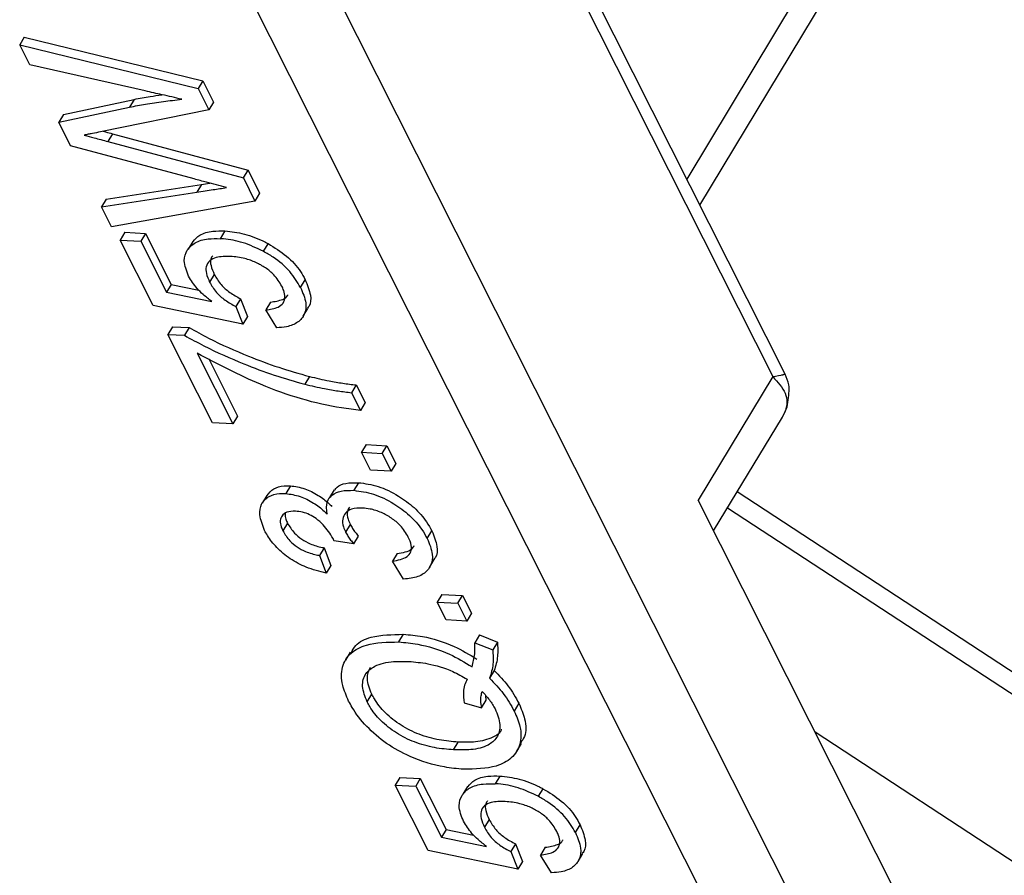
# Model space of a CAD drawing. Header units: millimetres. Extents: x 8853 to 11418, y 45 to 1005.
# Tile 208 of 256: x 10800 to 10814, y 730 to 743. Entities that reach past the tile are written whole.
import ezdxf

# ---------------------------------------------------------------- set-up
doc = ezdxf.new("R2010")
doc.units = ezdxf.units.MM

msp = doc.modelspace()

# ---------------------------------------------------------------- linework, layer by layer
at = {"color": 7, "linetype": 'Continuous', "lineweight": 25}
for p, q in [((10824.081, 764.482), (10809.466, 740.23)), ((10809.657, 739.852), (10824.494, 764.475)), ((10810.891, 737.404), (10802.342, 754.359)), ((10802.23, 754.188), (10810.711, 737.368)), ((10800.665, 747.778), (10812.444, 724.419)), ((10813.447, 724.942), (10801.99, 747.663)), ((10799.873, 742.286), (10799.806, 742.174)), ((10799.873, 742.286), (10802.458, 741.654)), ((10799.953, 741.883), (10799.806, 742.174)), ((10799.806, 742.174), (10802.391, 741.543)), ((10801.625, 741.505), (10799.953, 741.883)), ((10802.458, 741.654), (10802.391, 741.543)), ((10802.458, 741.654), (10802.614, 741.345)), ((10802.391, 741.543), (10802.547, 741.233)), ((10800.439, 741.163), (10801.463, 741.384)), ((10801.463, 741.384), (10801.396, 741.272)), ((10800.372, 741.051), (10801.396, 741.272)), ((10802.547, 741.233), (10800.976, 740.914)), ((10802.614, 741.345), (10802.547, 741.233)), ((10800.439, 741.163), (10800.372, 741.051)), ((10800.543, 740.713), (10800.372, 741.051)), ((10801.15, 740.885), (10801.083, 740.773)), ((10801.15, 740.885), (10803.113, 740.357)), ((10802.333, 740.231), (10800.543, 740.713)), ((10801.083, 740.773), (10803.045, 740.245)), ((10803.045, 740.245), (10803.113, 740.357)), ((10803.113, 740.357), (10803.281, 740.023)), ((10803.045, 740.245), (10803.213, 739.911)), ((10801.057, 739.939), (10802.44, 740.152)), ((10802.44, 740.152), (10802.373, 740.04)), ((10800.989, 739.827), (10802.373, 740.04)), ((10801.057, 739.939), (10800.989, 739.827)), ((10803.281, 740.023), (10803.213, 739.911)), ((10801.136, 739.537), (10800.989, 739.827)), ((10803.213, 739.911), (10801.136, 739.537)), ((10801.328, 739.458), (10801.261, 739.346)), ((10801.328, 739.458), (10801.627, 739.441)), ((10801.627, 739.441), (10801.56, 739.329)), ((10801.627, 739.441), (10802, 738.703)), ((10802.779, 739.478), (10802.711, 739.366)), ((10801.739, 738.398), (10801.261, 739.346)), ((10801.261, 739.346), (10801.56, 739.329)), ((10801.56, 739.329), (10801.932, 738.591)), ((10802.312, 739.326), (10802.245, 739.214)), ((10803.402, 739.295), (10803.334, 739.183)), ((10802.624, 738.847), (10802.557, 738.736)), ((10802, 738.703), (10801.932, 738.591)), ((10802, 738.703), (10802.4, 738.621)), ((10803.873, 738.66), (10803.941, 738.772)), ((10801.932, 738.591), (10802.587, 738.456)), ((10803.037, 738.128), (10801.739, 738.398)), ((10803.006, 738.494), (10802.938, 738.382)), ((10802.938, 738.382), (10803.037, 738.128)), ((10803.006, 738.494), (10803.105, 738.24)), ((10803.437, 738.446), (10803.37, 738.334)), ((10803.105, 738.24), (10803.037, 738.128)), ((10803.529, 738.076), (10803.37, 738.334)), ((10803.911, 738.242), (10803.979, 738.353)), ((10802.018, 738.091), (10801.95, 737.979)), ((10802.018, 738.091), (10802.26, 738.078)), ((10802.26, 738.078), (10802.192, 737.966)), ((10802.596, 736.699), (10801.95, 737.979)), ((10801.95, 737.979), (10802.192, 737.966)), ((10802.378, 737.706), (10802.895, 736.682)), ((10802.543, 737.626), (10802.962, 736.794)), ((10804.002, 737.371), (10803.935, 737.259)), ((10810.711, 737.368), (10809.632, 735.577)), ((10804.68, 737.247), (10804.613, 737.135)), ((10804.68, 737.247), (10804.81, 736.991)), ((10804.613, 737.135), (10804.742, 736.879)), ((10804.81, 736.991), (10804.742, 736.879)), ((10802.962, 736.794), (10802.895, 736.682)), ((10810.851, 736.783), (10810.891, 736.865)), ((10802.895, 736.682), (10802.596, 736.699)), ((10809.856, 735.133), (10810.851, 736.783)), ((10804.825, 736.383), (10804.758, 736.272)), ((10804.825, 736.383), (10805.124, 736.367)), ((10805.057, 736.255), (10805.124, 736.367)), ((10805.124, 736.367), (10805.253, 736.111)), ((10804.887, 736.015), (10804.758, 736.272)), ((10804.758, 736.272), (10805.057, 736.255)), ((10805.057, 736.255), (10805.186, 735.999)), ((10805.253, 736.111), (10805.186, 735.999)), ((10805.186, 735.999), (10804.887, 736.015)), ((10804.712, 735.832), (10804.645, 735.721)), ((10803.727, 735.787), (10803.659, 735.675)), ((10804.362, 735.728), (10804.295, 735.616)), ((10832.86, 720.869), (10810.196, 735.697)), ((10803.385, 735.648), (10803.318, 735.536)), ((10813.068, 728.764), (10809.632, 735.577)), ((10810.057, 735.466), (10832.335, 720.889)), ((10803.685, 735.245), (10803.618, 735.133)), ((10804.594, 735.226), (10804.526, 735.114)), ((10805.708, 735.021), (10805.776, 735.133)), ((10804.642, 734.947), (10804.359, 734.988)), ((10804.709, 735.058), (10804.642, 734.947)), ((10804.214, 734.889), (10804.146, 734.777)), ((10804.214, 734.889), (10804.313, 734.634)), ((10805.272, 734.806), (10805.205, 734.694)), ((10804.146, 734.777), (10804.245, 734.523)), ((10805.364, 734.436), (10805.205, 734.694)), ((10805.741, 734.605), (10805.809, 734.717)), ((10804.313, 734.634), (10804.245, 734.523)), ((10805.92, 734.213), (10805.853, 734.101)), ((10805.982, 733.845), (10805.853, 734.101)), ((10805.853, 734.101), (10806.151, 734.085)), ((10805.92, 734.213), (10806.219, 734.196)), ((10806.151, 734.085), (10806.219, 734.196)), ((10806.151, 734.085), (10806.281, 733.828)), ((10806.219, 734.196), (10806.348, 733.94)), ((10806.348, 733.94), (10806.281, 733.828)), ((10806.281, 733.828), (10805.982, 733.845)), ((10805.296, 733.525), (10805.363, 733.636)), ((10806.465, 733.626), (10806.398, 733.514)), ((10806.398, 733.514), (10806.657, 733.41)), ((10806.465, 733.626), (10806.725, 733.522)), ((10806.725, 733.522), (10806.657, 733.41)), ((10804.591, 733.375), (10804.524, 733.263)), ((10806.679, 733.111), (10806.611, 732.999)), ((10804.838, 732.656), (10804.905, 732.768)), ((10806.496, 732.57), (10806.563, 732.682)), ((10806.563, 732.682), (10806.556, 732.747)), ((10806.243, 732.642), (10806.496, 732.57)), ((10807.035, 732.636), (10806.967, 732.524)), ((10815.493, 729.49), (10811.327, 732.216)), ((10806.088, 731.962), (10806.156, 732.074)), ((10807.007, 731.943), (10807.074, 732.055)), ((10805.309, 731.563), (10805.242, 731.452)), ((10805.309, 731.563), (10805.608, 731.547)), ((10805.608, 731.547), (10805.541, 731.435)), ((10805.608, 731.547), (10805.98, 730.809)), ((10806.759, 731.583), (10806.692, 731.471)), ((10805.72, 730.504), (10805.242, 731.452)), ((10805.242, 731.452), (10805.541, 731.435)), ((10805.541, 731.435), (10805.913, 730.697)), ((10806.293, 731.432), (10806.225, 731.32)), ((10807.383, 731.4), (10807.315, 731.289)), ((10806.605, 730.953), (10806.537, 730.841)), ((10805.98, 730.809), (10805.913, 730.697)), ((10805.98, 730.809), (10806.38, 730.727)), ((10807.854, 730.766), (10807.921, 730.878)), ((10805.913, 730.697), (10806.568, 730.562)), ((10806.986, 730.6), (10806.919, 730.488)), ((10806.986, 730.6), (10807.086, 730.345)), ((10807.418, 730.551), (10807.35, 730.439)), ((10807.018, 730.234), (10805.72, 730.504)), ((10806.919, 730.488), (10807.018, 730.234)), ((10807.509, 730.182), (10807.35, 730.439)), ((10807.892, 730.347), (10807.96, 730.459)), ((10807.086, 730.345), (10807.018, 730.234))]:
    msp.add_line(p, q, dxfattribs=at)
msp.add_arc((10810.661, 737.003), 0.268, 329.0405, 359.2514, dxfattribs=at)
for points, knots in [([(10802.153, 741.385), (10802.106, 741.396), (10802.011, 741.418), (10801.835, 741.458), (10801.706, 741.486), (10801.625, 741.505)], [0, 0, 0, 0, 0.27018, 0.54036, 1, 1, 1, 1]), ([(10801.396, 741.272), (10801.473, 741.286), (10801.634, 741.316), (10801.887, 741.354), (10802.064, 741.375), (10802.153, 741.385)], [0, 0, 0, 0, 0.310609, 0.655194, 1, 1, 1, 1]), ([(10801.463, 741.384), (10801.54, 741.398), (10801.672, 741.423), (10801.808, 741.442), (10801.864, 741.451)], [0, 0, 0, 0, 0.579872, 1, 1, 1, 1]), ([(10800.976, 740.914), (10800.937, 740.905), (10800.878, 740.893), (10800.799, 740.878), (10800.759, 740.87), (10800.74, 740.865)], [0, 0, 0, 0, 0.4999962, 0.750001, 1, 1, 1, 1]), ([(10800.74, 740.865), (10800.788, 740.853), (10800.869, 740.831), (10800.983, 740.8), (10801.05, 740.782), (10801.083, 740.773)], [0, 0, 0, 0, 0.4190299, 0.7095142, 1, 1, 1, 1]), ([(10801.015, 740.921), (10801.027, 740.918), (10801.072, 740.906), (10801.117, 740.894), (10801.15, 740.885)], [0, 0, 0, 0, 0.264107, 1, 1, 1, 1]), ([(10802.799, 740.105), (10802.751, 740.118), (10802.655, 740.144), (10802.529, 740.178), (10802.422, 740.206), (10802.362, 740.222), (10802.333, 740.231)], [0, 0, 0, 0, 0.308896, 0.617792, 0.808896, 1, 1, 1, 1]), ([(10802.373, 740.04), (10802.412, 740.046), (10802.49, 740.058), (10802.632, 740.08), (10802.735, 740.095), (10802.799, 740.105)], [0, 0, 0, 0, 0.275241, 0.550482, 1, 1, 1, 1]), ([(10802.44, 740.152), (10802.479, 740.158), (10802.519, 740.164), (10802.558, 740.17), (10802.558, 740.17)], [0, 0, 0, 0, 0.991672, 1, 1, 1, 1]), ([(10802.252, 738.821), (10802.222, 738.899), (10802.167, 739.04), (10802.223, 739.205), (10802.34, 739.317), (10802.515, 739.369), (10802.651, 739.367), (10802.711, 739.366)], [0, 0, 0, 0, 0.238357, 0.435095, 0.63094, 0.839011, 1, 1, 1, 1]), ([(10802.316, 739.323), (10802.345, 739.358), (10802.412, 739.434), (10802.583, 739.48), (10802.719, 739.478), (10802.779, 739.478)], [0, 0, 0, 0, 0.316473, 0.701837, 1, 1, 1, 1]), ([(10803.334, 739.183), (10803.237, 739.229), (10803.042, 739.321), (10802.832, 739.357), (10802.726, 739.365), (10802.711, 739.366)], [0, 0, 0, 0, 0.4611, 0.9231939, 1, 1, 1, 1]), ([(10802.779, 739.478), (10802.871, 739.467), (10803.057, 739.447), (10803.275, 739.362), (10803.386, 739.303), (10803.402, 739.295)], [0, 0, 0, 0, 0.459379, 0.922459, 1, 1, 1, 1]), ([(10803.402, 739.295), (10803.495, 739.238), (10803.682, 739.124), (10803.855, 738.928), (10803.919, 738.811), (10803.941, 738.772)], [0, 0, 0, 0, 0.397479, 0.798178, 1, 1, 1, 1]), ([(10802.858, 739.109), (10802.786, 739.109), (10802.667, 739.109), (10802.55, 739.049), (10802.499, 738.968), (10802.503, 738.858), (10802.538, 738.779), (10802.557, 738.736)], [0, 0, 0, 0, 0.284133, 0.463731, 0.644535, 0.805022, 1, 1, 1, 1]), ([(10802.602, 739.119), (10802.591, 739.104), (10802.562, 739.066), (10802.572, 738.969), (10802.606, 738.89), (10802.624, 738.847)], [0, 0, 0, 0, 0.220192, 0.572263, 1, 1, 1, 1]), ([(10803.603, 738.677), (10803.569, 738.734), (10803.511, 738.829), (10803.368, 738.947), (10803.223, 739.027), (10803.046, 739.09), (10802.927, 739.102), (10802.858, 739.109)], [0, 0, 0, 0, 0.242689, 0.406584, 0.570206, 0.750946, 1, 1, 1, 1]), ([(10803.873, 738.66), (10803.827, 738.738), (10803.734, 738.894), (10803.525, 739.074), (10803.382, 739.156), (10803.334, 739.183)], [0, 0, 0, 0, 0.396321, 0.797199, 1, 1, 1, 1]), ([(10802.587, 738.456), (10802.546, 738.489), (10802.469, 738.548), (10802.345, 738.67), (10802.289, 738.762), (10802.252, 738.821)], [0, 0, 0, 0, 0.295745, 0.543253, 1, 1, 1, 1]), ([(10802.624, 738.847), (10802.653, 738.798), (10802.706, 738.706), (10802.847, 738.581), (10802.952, 738.524), (10803.006, 738.494)], [0, 0, 0, 0, 0.367129, 0.675049, 1, 1, 1, 1]), ([(10802.557, 738.736), (10802.586, 738.686), (10802.638, 738.594), (10802.78, 738.469), (10802.884, 738.412), (10802.938, 738.382)], [0, 0, 0, 0, 0.367129, 0.675049, 1, 1, 1, 1]), ([(10803.37, 738.334), (10803.433, 738.343), (10803.536, 738.357), (10803.629, 738.429), (10803.655, 738.516), (10803.637, 738.603), (10803.613, 738.657), (10803.603, 738.677)], [0, 0, 0, 0, 0.323008, 0.519347, 0.717293, 0.893001, 1, 1, 1, 1]), ([(10803.873, 738.66), (10803.906, 738.583), (10803.965, 738.444), (10803.941, 738.268), (10803.842, 738.147), (10803.693, 738.087), (10803.576, 738.079), (10803.529, 738.076)], [0, 0, 0, 0, 0.2483792, 0.4510276, 0.6537324, 0.857674, 1, 1, 1, 1]), ([(10803.941, 738.772), (10803.971, 738.696), (10804.028, 738.558), (10804.023, 738.415), (10803.981, 738.367), (10803.972, 738.358)], [0, 0, 0, 0, 0.496384, 0.901376, 1, 1, 1, 1]), ([(10803.437, 738.446), (10803.499, 738.456), (10803.598, 738.472), (10803.68, 738.518), (10803.689, 738.55), (10803.69, 738.552)], [0, 0, 0, 0, 0.606451, 0.975079, 1, 1, 1, 1]), ([(10802.26, 738.078), (10802.353, 738.026), (10802.633, 737.87), (10803.071, 737.68), (10803.56, 737.495), (10803.854, 737.412), (10804.002, 737.371)], [0, 0, 0, 0, 0.165203, 0.496137, 0.746721, 1, 1, 1, 1]), ([(10802.192, 737.966), (10802.286, 737.914), (10802.566, 737.759), (10803.003, 737.569), (10803.493, 737.383), (10803.787, 737.3), (10803.935, 737.259)], [0, 0, 0, 0, 0.165203, 0.496137, 0.746721, 1, 1, 1, 1]), ([(10804.742, 736.879), (10804.651, 736.89), (10804.189, 736.943), (10803.367, 737.187), (10802.681, 737.547), (10802.378, 737.706)], [0, 0, 0, 0, 0.121169, 0.611338, 1, 1, 1, 1]), ([(10804.002, 737.371), (10804.098, 737.348), (10804.261, 737.308), (10804.486, 737.271), (10804.616, 737.255), (10804.68, 737.247)], [0, 0, 0, 0, 0.414529, 0.706823, 1, 1, 1, 1]), ([(10810.711, 737.368), (10810.768, 737.378), (10810.866, 737.395), (10810.908, 737.41), (10810.864, 737.396), (10810.84, 737.388)], [0, 0, 0, 0, 0.38253, 0.654387, 1, 1, 1, 1]), ([(10810.711, 737.368), (10810.783, 737.288), (10810.89, 737.168), (10810.929, 737.004), (10810.904, 736.912), (10810.891, 736.865)], [0, 0, 0, 0, 0.4995614, 0.7493161, 1, 1, 1, 1]), ([(10810.929, 737), (10810.943, 737.085), (10810.967, 737.227), (10810.913, 737.353), (10810.892, 737.404)], [0, 0, 0, 0, 0.600919, 1, 1, 1, 1]), ([(10803.935, 737.259), (10804.03, 737.236), (10804.193, 737.196), (10804.419, 737.159), (10804.548, 737.143), (10804.613, 737.135)], [0, 0, 0, 0, 0.4145286, 0.7068234, 1, 1, 1, 1]), ([(10804.37, 735.723), (10804.379, 735.739), (10804.411, 735.788), (10804.529, 735.831), (10804.648, 735.832), (10804.712, 735.832)], [0, 0, 0, 0, 0.171824, 0.561144, 1, 1, 1, 1]), ([(10804.712, 735.832), (10804.806, 735.82), (10804.996, 735.795), (10805.284, 735.653), (10805.529, 735.473), (10805.688, 735.292), (10805.751, 735.177), (10805.776, 735.133)], [0, 0, 0, 0, 0.228572, 0.459007, 0.660095, 0.870765, 1, 1, 1, 1]), ([(10803.353, 735.14), (10803.323, 735.216), (10803.269, 735.355), (10803.296, 735.53), (10803.402, 735.636), (10803.537, 735.677), (10803.629, 735.676), (10803.659, 735.675)], [0, 0, 0, 0, 0.272752, 0.493599, 0.716338, 0.90619, 1, 1, 1, 1]), ([(10803.389, 735.645), (10803.417, 735.681), (10803.472, 735.752), (10803.605, 735.789), (10803.696, 735.787), (10803.727, 735.787)], [0, 0, 0, 0, 0.4122331, 0.8056192, 1, 1, 1, 1]), ([(10803.659, 735.675), (10803.728, 735.665), (10803.86, 735.646), (10804.059, 735.546), (10804.185, 735.449), (10804.244, 735.392), (10804.259, 735.377)], [0, 0, 0, 0, 0.3282692, 0.636143, 0.9087997, 1, 1, 1, 1]), ([(10803.727, 735.787), (10803.795, 735.777), (10803.928, 735.758), (10804.127, 735.658), (10804.252, 735.561), (10804.311, 735.503), (10804.326, 735.489)], [0, 0, 0, 0, 0.3282692, 0.636143, 0.9087997, 1, 1, 1, 1]), ([(10804.259, 735.377), (10804.252, 735.441), (10804.239, 735.552), (10804.326, 735.661), (10804.459, 735.721), (10804.58, 735.721), (10804.645, 735.721)], [0, 0, 0, 0, 0.302387, 0.525374, 0.748493, 1, 1, 1, 1]), ([(10804.645, 735.721), (10804.739, 735.708), (10804.929, 735.683), (10805.217, 735.541), (10805.461, 735.361), (10805.621, 735.18), (10805.684, 735.065), (10805.708, 735.021)], [0, 0, 0, 0, 0.228572, 0.459007, 0.660095, 0.870765, 1, 1, 1, 1]), ([(10803.798, 735.419), (10803.754, 735.417), (10803.671, 735.415), (10803.602, 735.358), (10803.573, 735.283), (10803.585, 735.204), (10803.609, 735.152), (10803.618, 735.133)], [0, 0, 0, 0, 0.2487669, 0.4726731, 0.6635162, 0.8755788, 1, 1, 1, 1]), ([(10803.649, 735.384), (10803.651, 735.357), (10803.653, 735.313), (10803.676, 735.264), (10803.685, 735.245)], [0, 0, 0, 0, 0.601472, 1, 1, 1, 1]), ([(10804.344, 735.024), (10804.302, 735.092), (10804.238, 735.193), (10804.108, 735.308), (10804.004, 735.371), (10803.899, 735.408), (10803.833, 735.415), (10803.798, 735.419)], [0, 0, 0, 0, 0.3675596, 0.5509919, 0.6954114, 0.8395947, 1, 1, 1, 1]), ([(10804.771, 735.465), (10804.715, 735.463), (10804.613, 735.461), (10804.518, 735.396), (10804.475, 735.307), (10804.484, 735.206), (10804.515, 735.14), (10804.526, 735.114)], [0, 0, 0, 0, 0.254178, 0.457835, 0.661032, 0.868746, 1, 1, 1, 1]), ([(10804.581, 735.478), (10804.569, 735.458), (10804.54, 735.41), (10804.552, 735.318), (10804.582, 735.251), (10804.594, 735.226)], [0, 0, 0, 0, 0.301195, 0.729411, 1, 1, 1, 1]), ([(10805.434, 735.045), (10805.4, 735.103), (10805.341, 735.2), (10805.193, 735.322), (10805.041, 735.405), (10804.895, 735.453), (10804.807, 735.461), (10804.771, 735.465)], [0, 0, 0, 0, 0.269591, 0.459441, 0.648883, 0.856246, 1, 1, 1, 1]), ([(10803.685, 735.245), (10803.715, 735.196), (10803.765, 735.114), (10803.889, 735.011), (10804.029, 734.935), (10804.14, 734.903), (10804.205, 734.89), (10804.214, 734.889)], [0, 0, 0, 0, 0.2859195, 0.4849885, 0.6843246, 0.9590687, 1, 1, 1, 1]), ([(10804.594, 735.226), (10804.605, 735.207), (10804.626, 735.169), (10804.666, 735.113), (10804.695, 735.077), (10804.709, 735.058)], [0, 0, 0, 0, 0.339454, 0.668951, 1, 1, 1, 1]), ([(10804.245, 734.523), (10804.148, 734.546), (10803.973, 734.589), (10803.719, 734.724), (10803.523, 734.887), (10803.41, 735.033), (10803.366, 735.115), (10803.353, 735.14)], [0, 0, 0, 0, 0.270658, 0.489263, 0.708369, 0.914642, 1, 1, 1, 1]), ([(10803.618, 735.133), (10803.648, 735.084), (10803.698, 735.002), (10803.821, 734.899), (10803.962, 734.823), (10804.073, 734.791), (10804.138, 734.779), (10804.146, 734.777)], [0, 0, 0, 0, 0.285919, 0.484989, 0.684325, 0.959069, 1, 1, 1, 1]), ([(10804.526, 735.114), (10804.537, 735.095), (10804.558, 735.057), (10804.598, 735.001), (10804.627, 734.965), (10804.642, 734.947)], [0, 0, 0, 0, 0.339454, 0.668951, 1, 1, 1, 1]), ([(10805.776, 735.133), (10805.806, 735.057), (10805.862, 734.917), (10805.853, 734.775), (10805.81, 734.728), (10805.803, 734.721)], [0, 0, 0, 0, 0.498617, 0.920201, 1, 1, 1, 1]), ([(10804.359, 734.988), (10804.358, 734.991), (10804.356, 734.997), (10804.351, 735.009), (10804.347, 735.018), (10804.344, 735.024)], [0, 0, 0, 0, 0.250093, 0.500197, 1, 1, 1, 1]), ([(10805.205, 734.694), (10805.283, 734.709), (10805.399, 734.731), (10805.479, 734.826), (10805.485, 734.927), (10805.452, 735.004), (10805.434, 735.045)], [0, 0, 0, 0, 0.404921, 0.593605, 0.78306, 1, 1, 1, 1]), ([(10805.708, 735.021), (10805.74, 734.944), (10805.799, 734.802), (10805.768, 734.624), (10805.662, 734.501), (10805.512, 734.446), (10805.402, 734.439), (10805.364, 734.436)], [0, 0, 0, 0, 0.2495954, 0.4606301, 0.6714689, 0.8868588, 1, 1, 1, 1]), ([(10805.272, 734.806), (10805.354, 734.818), (10805.462, 734.835), (10805.509, 734.904), (10805.52, 734.92)], [0, 0, 0, 0, 0.759616, 1, 1, 1, 1]), ([(10804.57, 732.669), (10804.537, 732.746), (10804.461, 732.92), (10804.462, 733.169), (10804.585, 733.374), (10804.858, 733.517), (10805.13, 733.522), (10805.296, 733.525)], [0, 0, 0, 0, 0.149201, 0.339719, 0.531658, 0.715646, 1, 1, 1, 1]), ([(10804.607, 733.365), (10804.626, 733.404), (10804.679, 733.511), (10804.931, 733.626), (10805.2, 733.632), (10805.363, 733.636)], [0, 0, 0, 0, 0.179422, 0.501784, 1, 1, 1, 1]), ([(10805.296, 733.525), (10805.386, 733.516), (10805.62, 733.495), (10805.996, 733.383), (10806.25, 733.231), (10806.357, 733.166)], [0, 0, 0, 0, 0.266534, 0.688868, 1, 1, 1, 1]), ([(10805.363, 733.636), (10805.454, 733.628), (10805.688, 733.607), (10806.064, 733.495), (10806.317, 733.343), (10806.425, 733.278)], [0, 0, 0, 0, 0.266534, 0.688868, 1, 1, 1, 1]), ([(10806.357, 733.166), (10806.366, 733.197), (10806.382, 733.258), (10806.4, 733.372), (10806.399, 733.46), (10806.398, 733.514)], [0, 0, 0, 0, 0.280023, 0.560169, 1, 1, 1, 1]), ([(10806.725, 733.522), (10806.728, 733.452), (10806.734, 733.345), (10806.71, 733.211), (10806.689, 733.145), (10806.679, 733.111)], [0, 0, 0, 0, 0.474932, 0.73676, 1, 1, 1, 1]), ([(10806.657, 733.41), (10806.661, 733.341), (10806.667, 733.233), (10806.643, 733.099), (10806.622, 733.033), (10806.611, 732.999)], [0, 0, 0, 0, 0.474932, 0.73676, 1, 1, 1, 1]), ([(10804.838, 732.656), (10804.808, 732.733), (10804.748, 732.888), (10804.803, 733.069), (10804.96, 733.196), (10805.184, 733.249), (10805.366, 733.244), (10805.441, 733.243)], [0, 0, 0, 0, 0.203222, 0.407586, 0.580719, 0.828764, 1, 1, 1, 1]), ([(10805.441, 733.243), (10805.531, 733.235), (10805.734, 733.216), (10806.033, 733.132), (10806.217, 733.024), (10806.285, 732.984)], [0, 0, 0, 0, 0.335114, 0.752469, 1, 1, 1, 1]), ([(10804.905, 732.768), (10804.874, 732.846), (10804.813, 732.996), (10804.863, 733.108), (10804.886, 733.162)], [0, 0, 0, 0, 0.52183, 1, 1, 1, 1]), ([(10806.679, 733.111), (10806.748, 733.038), (10806.856, 732.925), (10806.966, 732.763), (10807.012, 732.679), (10807.035, 732.636)], [0, 0, 0, 0, 0.474444, 0.735534, 1, 1, 1, 1]), ([(10806.285, 732.984), (10806.272, 732.956), (10806.245, 732.9), (10806.227, 732.786), (10806.237, 732.696), (10806.243, 732.642)], [0, 0, 0, 0, 0.282764, 0.565756, 1, 1, 1, 1]), ([(10806.611, 732.999), (10806.681, 732.926), (10806.788, 732.813), (10806.899, 732.651), (10806.944, 732.567), (10806.967, 732.524)], [0, 0, 0, 0, 0.474444, 0.735534, 1, 1, 1, 1]), ([(10806.496, 732.57), (10806.49, 732.605), (10806.481, 732.666), (10806.487, 732.744), (10806.498, 732.787), (10806.503, 732.808)], [0, 0, 0, 0, 0.421721, 0.709561, 1, 1, 1, 1]), ([(10806.503, 732.808), (10806.541, 732.767), (10806.597, 732.706), (10806.655, 732.62), (10806.679, 732.576), (10806.691, 732.554)], [0, 0, 0, 0, 0.490017, 0.743525, 1, 1, 1, 1]), ([(10806.231, 731.681), (10806.141, 731.689), (10805.894, 731.712), (10805.505, 731.831), (10805.111, 732.046), (10804.82, 732.298), (10804.653, 732.514), (10804.586, 732.638), (10804.57, 732.669)], [0, 0, 0, 0, 0.1480718, 0.4019879, 0.5808076, 0.7599801, 0.9390606, 1, 1, 1, 1]), ([(10806.088, 731.962), (10805.998, 731.97), (10805.816, 731.986), (10805.531, 732.062), (10805.257, 732.199), (10805.027, 732.38), (10804.899, 732.542), (10804.85, 732.634), (10804.838, 732.656)], [0, 0, 0, 0, 0.199014, 0.399339, 0.580729, 0.762132, 0.942113, 1, 1, 1, 1]), ([(10806.156, 732.074), (10806.065, 732.082), (10805.884, 732.098), (10805.599, 732.173), (10805.325, 732.311), (10805.094, 732.492), (10804.966, 732.654), (10804.917, 732.745), (10804.905, 732.768)], [0, 0, 0, 0, 0.199014, 0.399339, 0.580729, 0.762132, 0.942113, 1, 1, 1, 1]), ([(10806.691, 732.554), (10806.722, 732.477), (10806.784, 732.321), (10806.731, 732.14), (10806.585, 732.011), (10806.359, 731.956), (10806.174, 731.96), (10806.088, 731.962)], [0, 0, 0, 0, 0.20131, 0.404755, 0.576193, 0.805812, 1, 1, 1, 1]), ([(10806.967, 732.524), (10807, 732.448), (10807.074, 732.276), (10807.068, 732.033), (10806.944, 731.835), (10806.674, 731.689), (10806.4, 731.684), (10806.231, 731.681)], [0, 0, 0, 0, 0.150098, 0.337156, 0.525352, 0.708308, 1, 1, 1, 1]), ([(10807.035, 732.636), (10807.067, 732.56), (10807.138, 732.39), (10807.148, 732.185), (10807.081, 732.093), (10807.059, 732.064)], [0, 0, 0, 0, 0.354114, 0.795425, 1, 1, 1, 1]), ([(10806.781, 732.26), (10806.78, 732.258), (10806.767, 732.202), (10806.643, 732.127), (10806.429, 732.067), (10806.242, 732.072), (10806.156, 732.074)], [0, 0, 0, 0, 0.013732, 0.29779, 0.678248, 1, 1, 1, 1]), ([(10806.296, 731.429), (10806.326, 731.463), (10806.392, 731.54), (10806.563, 731.586), (10806.7, 731.584), (10806.759, 731.583)], [0, 0, 0, 0, 0.316473, 0.701837, 1, 1, 1, 1]), ([(10806.759, 731.583), (10806.852, 731.573), (10807.037, 731.553), (10807.255, 731.467), (10807.367, 731.409), (10807.383, 731.4)], [0, 0, 0, 0, 0.459379, 0.922459, 1, 1, 1, 1]), ([(10806.233, 730.927), (10806.203, 731.004), (10806.148, 731.146), (10806.204, 731.31), (10806.321, 731.423), (10806.495, 731.474), (10806.632, 731.472), (10806.692, 731.471)], [0, 0, 0, 0, 0.2383567, 0.4350951, 0.6309397, 0.8390112, 1, 1, 1, 1]), ([(10807.315, 731.289), (10807.218, 731.335), (10807.023, 731.427), (10806.812, 731.463), (10806.707, 731.47), (10806.692, 731.471)], [0, 0, 0, 0, 0.4611, 0.9231939, 1, 1, 1, 1]), ([(10807.383, 731.4), (10807.476, 731.344), (10807.663, 731.23), (10807.835, 731.034), (10807.9, 730.917), (10807.921, 730.878)], [0, 0, 0, 0, 0.397479, 0.798178, 1, 1, 1, 1]), ([(10807.854, 730.766), (10807.808, 730.844), (10807.715, 731), (10807.505, 731.18), (10807.363, 731.261), (10807.315, 731.289)], [0, 0, 0, 0, 0.396321, 0.797199, 1, 1, 1, 1]), ([(10806.839, 731.214), (10806.766, 731.214), (10806.648, 731.214), (10806.53, 731.155), (10806.479, 731.074), (10806.483, 730.964), (10806.518, 730.885), (10806.537, 730.841)], [0, 0, 0, 0, 0.284133, 0.463731, 0.644535, 0.805022, 1, 1, 1, 1]), ([(10806.583, 731.224), (10806.572, 731.21), (10806.543, 731.172), (10806.552, 731.075), (10806.586, 730.996), (10806.605, 730.953)], [0, 0, 0, 0, 0.220192, 0.572263, 1, 1, 1, 1]), ([(10807.584, 730.782), (10807.55, 730.839), (10807.492, 730.935), (10807.349, 731.053), (10807.204, 731.133), (10807.027, 731.195), (10806.908, 731.207), (10806.839, 731.214)], [0, 0, 0, 0, 0.242689, 0.406584, 0.570206, 0.750946, 1, 1, 1, 1]), ([(10806.605, 730.953), (10806.634, 730.903), (10806.687, 730.812), (10806.828, 730.687), (10806.933, 730.629), (10806.986, 730.6)], [0, 0, 0, 0, 0.367129, 0.675049, 1, 1, 1, 1]), ([(10806.568, 730.562), (10806.526, 730.595), (10806.45, 730.654), (10806.326, 730.776), (10806.27, 730.867), (10806.233, 730.927)], [0, 0, 0, 0, 0.2957445, 0.5432535, 1, 1, 1, 1]), ([(10806.537, 730.841), (10806.566, 730.791), (10806.619, 730.7), (10806.76, 730.575), (10806.865, 730.517), (10806.919, 730.488)], [0, 0, 0, 0, 0.367129, 0.675049, 1, 1, 1, 1]), ([(10807.921, 730.878), (10807.952, 730.802), (10808.008, 730.664), (10808.004, 730.52), (10807.961, 730.473), (10807.953, 730.464)], [0, 0, 0, 0, 0.4963843, 0.901376, 1, 1, 1, 1]), ([(10807.35, 730.439), (10807.414, 730.448), (10807.517, 730.463), (10807.609, 730.535), (10807.636, 730.621), (10807.618, 730.709), (10807.593, 730.762), (10807.584, 730.782)], [0, 0, 0, 0, 0.323008, 0.519347, 0.717293, 0.893001, 1, 1, 1, 1]), ([(10807.854, 730.766), (10807.886, 730.689), (10807.945, 730.549), (10807.922, 730.373), (10807.823, 730.253), (10807.674, 730.193), (10807.557, 730.185), (10807.509, 730.182)], [0, 0, 0, 0, 0.248379, 0.451028, 0.653732, 0.857674, 1, 1, 1, 1]), ([(10807.418, 730.551), (10807.48, 730.561), (10807.579, 730.577), (10807.661, 730.624), (10807.67, 730.655), (10807.67, 730.657)], [0, 0, 0, 0, 0.606451, 0.975079, 1, 1, 1, 1])]:
    msp.add_open_spline(points, degree=3, knots=knots, dxfattribs=at)

doc.saveas('drawing.dxf')
